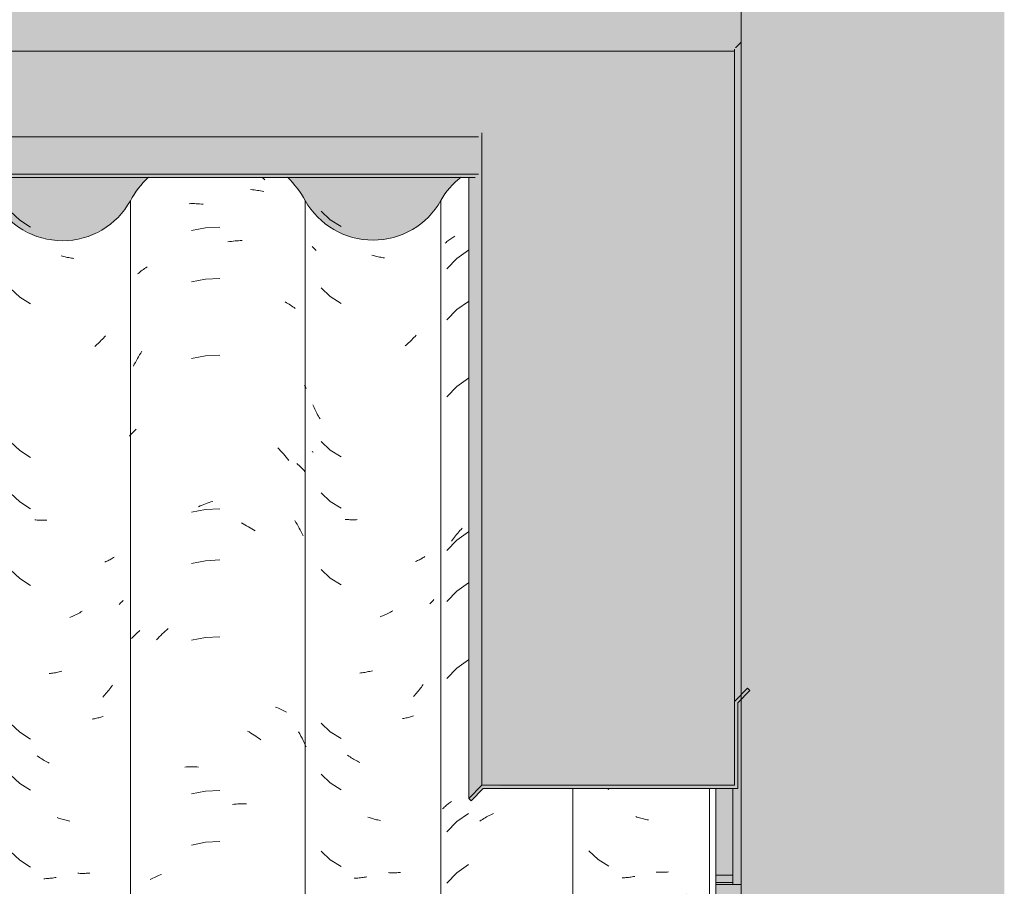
# Model space of a CAD drawing. Header units: metres. Extents: x -27.3 to 21, y -0.3 to 10.3.
# Tile 232 of 237: x 19.467 to 20.047, y 2.907 to 3.417. Entities that reach past the tile are written whole.
import ezdxf

# ---------------------------------------------------------------- set-up
doc = ezdxf.new("R2010")
doc.units = ezdxf.units.M
for name, color, linetype, lineweight in [('A-GLAZ-CWMG', 7, 'Continuous', 5), ('A-ROOF', 7, 'Continuous', 5), ('A-ROOF-OTLN', 7, 'Continuous', 5), ('A-ROOF-PATT', 7, 'Continuous', 5), ('A-WALL', 7, 'Continuous', 5), ('A-WALL-PATT', 7, 'Continuous', 5), ('I-WALL', 7, 'Continuous', 5)]:
    doc.layers.add(name, color=color, linetype=linetype, lineweight=lineweight)

# ---------------------------------------------------------------- blocks, each defined once
blk = doc.blocks.new('FP_293-FACHADA 03')
at = {"layer": 'A-GLAZ-CWMG', "color": 9, "true_color": 0xc0c0c0}
for p, q in [((25.02133, 2.96469), (25.02212, 2.9642)), ((25.03864, 2.948), (25.03788, 2.94826)), ((25.03939, 2.94775), (25.03864, 2.948)), ((25.04014, 2.94751), (25.03939, 2.94775)), ((25.04089, 2.94729), (25.04014, 2.94751)), ((25.04164, 2.94708), (25.04089, 2.94729)), ((25.0424, 2.94689), (25.04164, 2.94708)), ((25.04315, 2.94671), (25.0424, 2.94689)), ((25.0439, 2.94654), (25.04315, 2.94671)), ((25.04465, 2.94639), (25.0439, 2.94654)), ((25.0454, 2.94625), (25.04465, 2.94639)), ((25.01025, 2.928), (25.01577, 2.92295)), ((25.01577, 2.92295), (25.02212, 2.91898)), ((25.03067, 2.91223), (25.02995, 2.9122)), ((25.0314, 2.91226), (25.03067, 2.91223)), ((25.03214, 2.91231), (25.0314, 2.91226)), ((25.03288, 2.91238), (25.03214, 2.91231)), ((25.03361, 2.91246), (25.03288, 2.91238)), ((25.03436, 2.91255), (25.03361, 2.91246)), ((25.0351, 2.91265), (25.03436, 2.91255)), ((25.03585, 2.91277), (25.0351, 2.91265)), ((25.03659, 2.9129), (25.03585, 2.91277)), ((25.03734, 2.91305), (25.03659, 2.9129)), ((25.05076, 2.91549), (25.05002, 2.91553)), ((25.05148, 2.91546), (25.05076, 2.91549)), ((25.05221, 2.91545), (25.05148, 2.91546)), ((25.05293, 2.91544), (25.05221, 2.91545)), ((25.05365, 2.91545), (25.05293, 2.91544)), ((25.05436, 2.91547), (25.05365, 2.91545)), ((25.05507, 2.91551), (25.05436, 2.91547)), ((25.05577, 2.91556), (25.05507, 2.91551)), ((25.05647, 2.91562), (25.05577, 2.91556)), ((25.05716, 2.91569), (25.05647, 2.91562)), ((25.01871, 2.9001), (25.01808, 2.90072)), ((25.06644, 2.90048), (25.06585, 2.89981)), ((25.06702, 2.90117), (25.06644, 2.90048)), ((25.0676, 2.90186), (25.06702, 2.90117)), ((25.06817, 2.90256), (25.0676, 2.90186)), ((25.01935, 2.89949), (25.01871, 2.9001)), ((25.01999, 2.89889), (25.01935, 2.89949)), ((25.02064, 2.89831), (25.01999, 2.89889)), ((25.0213, 2.89773), (25.02064, 2.89831)), ((25.02197, 2.89717), (25.0213, 2.89773)), ((25.02264, 2.89662), (25.02197, 2.89717)), ((25.02332, 2.89608), (25.02264, 2.89662)), ((25.024, 2.89555), (25.02332, 2.89608)), ((25.02469, 2.89504), (25.024, 2.89555)), ((25.06276, 2.89661), (25.06212, 2.89601)), ((25.06339, 2.89723), (25.06276, 2.89661)), ((25.06402, 2.89786), (25.06339, 2.89723)), ((25.06463, 2.8985), (25.06402, 2.89786)), ((25.06524, 2.89915), (25.06463, 2.8985)), ((25.06585, 2.89981), (25.06524, 2.89915))]:
    blk.add_line(p, q, dxfattribs=at)
blk = doc.blocks.new('FP_294-FACHADA 03')
at = {"layer": 'A-GLAZ-CWMG', "color": 9, "true_color": 0xc0c0c0}
for p, q in [((24.92948, 3.28883), (24.93008, 3.28922)), ((24.93008, 3.28922), (24.93068, 3.28959)), ((24.93068, 3.28959), (24.9313, 3.28995)), ((24.92566, 3.28584), (24.92617, 3.2863)), ((24.92617, 3.2863), (24.92669, 3.28675)), ((24.92669, 3.28675), (24.92723, 3.28718)), ((24.92723, 3.28718), (24.92777, 3.28761)), ((24.92777, 3.28761), (24.92833, 3.28803)), ((24.92833, 3.28803), (24.9289, 3.28844)), ((24.9289, 3.28844), (24.92948, 3.28883)), ((24.93929, 3.28173), (24.9324, 3.27684)), ((24.9324, 3.27684), (24.92656, 3.27076)), ((24.93929, 3.25158), (24.9324, 3.24669)), ((24.9324, 3.24669), (24.92656, 3.24061)), ((24.93929, 3.20637), (24.9324, 3.20148)), ((24.9324, 3.20148), (24.92656, 3.1954)), ((24.93236, 3.11436), (24.933, 3.11512)), ((24.93929, 3.11594), (24.9324, 3.11105)), ((24.933, 3.11512), (24.93366, 3.11587)), ((24.93366, 3.11587), (24.93432, 3.11661)), ((24.93432, 3.11661), (24.935, 3.11733)), ((24.935, 3.11733), (24.93568, 3.11804)), ((24.9324, 3.11105), (24.92656, 3.10497)), ((24.9293, 3.11037), (24.92989, 3.11119)), ((24.92989, 3.11119), (24.93049, 3.112)), ((24.93049, 3.112), (24.9311, 3.1128)), ((24.9311, 3.1128), (24.93172, 3.11358)), ((24.93172, 3.11358), (24.93236, 3.11436)), ((24.9324, 3.08091), (24.92656, 3.07483)), ((24.93929, 3.0858), (24.9324, 3.08091)), ((24.93929, 3.04058), (24.9324, 3.03569)), ((24.9324, 3.03569), (24.92656, 3.02961)), ((24.92413, 2.95275), (24.9246, 2.95324)), ((24.9246, 2.95324), (24.92508, 2.95372)), ((24.92508, 2.95372), (24.92557, 2.95419)), ((24.92557, 2.95419), (24.92608, 2.95464)), ((24.92608, 2.95464), (24.92659, 2.95509)), ((24.92659, 2.95509), (24.92713, 2.95553)), ((24.92713, 2.95553), (24.92767, 2.95596)), ((24.92767, 2.95596), (24.92823, 2.95638)), ((24.92823, 2.95638), (24.92879, 2.95679)), ((24.92879, 2.95679), (24.92937, 2.95719)), ((24.93929, 2.95015), (24.9324, 2.94527)), ((24.94755, 2.94662), (24.94836, 2.9471)), ((24.94836, 2.9471), (24.94917, 2.94756)), ((24.94917, 2.94756), (24.94998, 2.94801)), ((24.94998, 2.94801), (24.95081, 2.94844)), ((24.95081, 2.94844), (24.95163, 2.94886)), ((24.95163, 2.94886), (24.95246, 2.94926)), ((24.95246, 2.94926), (24.95329, 2.94964)), ((24.95329, 2.94964), (24.95412, 2.95001)), ((24.9324, 2.94527), (24.92656, 2.93919)), ((24.94595, 2.94562), (24.94675, 2.94613)), ((24.94675, 2.94613), (24.94755, 2.94662)), ((24.93929, 2.92001), (24.9324, 2.91512)), ((24.9324, 2.91512), (24.92656, 2.90904))]:
    blk.add_line(p, q, dxfattribs=at)
blk = doc.blocks.new('FP_295-FACHADA 03')
at = {"layer": 'A-GLAZ-CWMG', "color": 9, "true_color": 0xc0c0c0}
for p, q in [((24.85249, 3.30469), (24.85796, 3.29961)), ((24.85796, 3.29961), (24.86427, 3.29559)), ((24.84766, 3.2834), (24.84732, 3.2838)), ((24.84802, 3.28301), (24.84766, 3.2834)), ((24.84838, 3.28262), (24.84802, 3.28301)), ((24.84876, 3.28223), (24.84838, 3.28262)), ((24.84914, 3.28185), (24.84876, 3.28223)), ((24.84953, 3.28148), (24.84914, 3.28185)), ((24.88315, 3.27855), (24.88239, 3.27877)), ((24.8839, 3.27834), (24.88315, 3.27855)), ((24.88465, 3.27814), (24.8839, 3.27834)), ((24.8854, 3.27796), (24.88465, 3.27814)), ((24.88615, 3.2778), (24.8854, 3.27796)), ((24.8869, 3.27764), (24.88615, 3.2778)), ((24.88765, 3.2775), (24.8869, 3.27764)), ((24.8884, 3.27738), (24.88765, 3.2775)), ((24.88914, 3.27726), (24.8884, 3.27738)), ((24.88988, 3.27716), (24.88914, 3.27726)), ((24.85249, 3.25948), (24.85796, 3.25439)), ((24.85796, 3.25439), (24.86427, 3.25038)), ((24.90844, 3.23159), (24.90785, 3.23092)), ((24.9028, 3.22597), (24.90214, 3.2254)), ((24.90346, 3.22655), (24.9028, 3.22597)), ((24.90411, 3.22714), (24.90346, 3.22655)), ((24.90475, 3.22774), (24.90411, 3.22714)), ((24.90539, 3.22835), (24.90475, 3.22774)), ((24.90601, 3.22898), (24.90539, 3.22835)), ((24.90663, 3.22962), (24.90601, 3.22898)), ((24.90724, 3.23026), (24.90663, 3.22962)), ((24.90785, 3.23092), (24.90724, 3.23026)), ((24.84799, 3.18985), (24.84761, 3.19071)), ((24.84838, 3.189), (24.84799, 3.18985)), ((24.84878, 3.18815), (24.84838, 3.189)), ((24.84919, 3.18732), (24.84878, 3.18815)), ((24.84962, 3.18649), (24.84919, 3.18732)), ((24.85006, 3.18567), (24.84962, 3.18649)), ((24.8505, 3.18486), (24.85006, 3.18567)), ((24.85096, 3.18405), (24.8505, 3.18486)), ((24.85143, 3.18326), (24.85096, 3.18405)), ((24.85191, 3.18247), (24.85143, 3.18326)), ((24.85249, 3.16905), (24.85796, 3.16396)), ((24.84755, 3.16297), (24.84732, 3.16323)), ((24.84778, 3.1627), (24.84755, 3.16297)), ((24.85796, 3.16396), (24.86427, 3.15995)), ((24.85249, 3.13891), (24.85796, 3.13382)), ((24.85796, 3.13382), (24.86427, 3.12981)), ((24.86744, 3.12316), (24.86674, 3.12324)), ((24.86813, 3.1231), (24.86744, 3.12316)), ((24.86884, 3.12305), (24.86813, 3.1231)), ((24.86954, 3.12301), (24.86884, 3.12305)), ((24.87025, 3.12298), (24.86954, 3.12301)), ((24.87097, 3.12297), (24.87025, 3.12298)), ((24.87169, 3.12297), (24.87097, 3.12297)), ((24.87241, 3.12299), (24.87169, 3.12297)), ((24.87314, 3.12301), (24.87241, 3.12299)), ((24.87387, 3.12305), (24.87314, 3.12301)), ((24.90877, 3.09869), (24.90818, 3.09844)), ((24.90935, 3.09894), (24.90877, 3.09869)), ((24.90992, 3.09921), (24.90935, 3.09894)), ((24.91049, 3.09949), (24.90992, 3.09921)), ((24.91104, 3.09977), (24.91049, 3.09949)), ((24.91159, 3.10007), (24.91104, 3.09977)), ((24.91212, 3.10038), (24.91159, 3.10007)), ((24.91265, 3.10069), (24.91212, 3.10038)), ((24.91316, 3.10102), (24.91265, 3.10069)), ((24.91367, 3.10135), (24.91316, 3.10102)), ((24.85249, 3.09369), (24.85796, 3.08861)), ((24.85796, 3.08861), (24.86427, 3.08459)), ((24.91782, 3.0747), (24.91742, 3.07429)), ((24.91821, 3.07511), (24.91782, 3.0747)), ((24.91858, 3.07553), (24.91821, 3.07511)), ((24.91895, 3.07596), (24.91858, 3.07553)), ((24.89405, 3.06903), (24.89333, 3.06862)), ((24.89478, 3.06945), (24.89405, 3.06903)), ((24.91701, 3.07389), (24.91658, 3.0735)), ((24.91742, 3.07429), (24.91701, 3.07389)), ((24.88816, 3.06614), (24.88741, 3.06584)), ((24.8889, 3.06646), (24.88816, 3.06614)), ((24.88965, 3.06678), (24.8889, 3.06646)), ((24.89039, 3.06712), (24.88965, 3.06678)), ((24.89113, 3.06748), (24.89039, 3.06712)), ((24.89186, 3.06784), (24.89113, 3.06748)), ((24.8926, 3.06823), (24.89186, 3.06784)), ((24.89333, 3.06862), (24.8926, 3.06823)), ((24.88198, 3.03393), (24.88123, 3.03375)), ((24.88273, 3.03414), (24.88198, 3.03393)), ((24.876, 3.03282), (24.87526, 3.03274)), ((24.87674, 3.03291), (24.876, 3.03282)), ((24.87748, 3.03301), (24.87674, 3.03291)), ((24.87823, 3.03313), (24.87748, 3.03301)), ((24.87898, 3.03327), (24.87823, 3.03313)), ((24.87972, 3.03341), (24.87898, 3.03327)), ((24.88047, 3.03357), (24.87972, 3.03341)), ((24.88123, 3.03375), (24.88047, 3.03357)), ((24.90991, 3.02234), (24.90934, 3.02164)), ((24.91048, 3.02305), (24.90991, 3.02234)), ((24.91103, 3.02377), (24.91048, 3.02305)), ((24.91158, 3.02449), (24.91103, 3.02377)), ((24.91211, 3.02523), (24.91158, 3.02449)), ((24.91264, 3.02598), (24.91211, 3.02523)), ((24.90757, 3.01962), (24.90696, 3.01896)), ((24.90817, 3.02028), (24.90757, 3.01962)), ((24.90876, 3.02096), (24.90817, 3.02028)), ((24.90934, 3.02164), (24.90876, 3.02096)), ((24.90125, 3.00607), (24.90057, 3.00597)), ((24.90192, 3.00619), (24.90125, 3.00607)), ((24.90259, 3.00633), (24.90192, 3.00619)), ((24.90324, 3.00647), (24.90259, 3.00633)), ((24.90389, 3.00663), (24.90324, 3.00647)), ((24.90454, 3.00679), (24.90389, 3.00663)), ((24.90518, 3.00697), (24.90454, 3.00679)), ((24.90581, 3.00716), (24.90518, 3.00697)), ((24.90643, 3.00737), (24.90581, 3.00716)), ((24.90704, 3.00758), (24.90643, 3.00737)), ((24.85249, 3.00327), (24.85796, 2.99818)), ((24.85796, 2.99818), (24.86427, 2.99416)), ((24.86885, 2.98385), (24.86815, 2.98433)), ((24.86956, 2.98338), (24.86885, 2.98385)), ((24.87027, 2.98293), (24.86956, 2.98338)), ((24.87098, 2.98248), (24.87027, 2.98293)), ((24.8717, 2.98205), (24.87098, 2.98248)), ((24.87243, 2.98164), (24.8717, 2.98205)), ((24.87315, 2.98123), (24.87243, 2.98164)), ((24.87389, 2.98084), (24.87315, 2.98123)), ((24.87462, 2.98047), (24.87389, 2.98084)), ((24.87536, 2.9801), (24.87462, 2.98047)), ((24.85249, 2.97312), (24.85796, 2.96803)), ((24.85796, 2.96803), (24.86427, 2.96402)), ((24.88075, 2.94773), (24.88, 2.948)), ((24.8815, 2.94748), (24.88075, 2.94773)), ((24.88226, 2.94724), (24.8815, 2.94748)), ((24.88301, 2.94702), (24.88226, 2.94724)), ((24.88376, 2.94681), (24.88301, 2.94702)), ((24.88451, 2.94661), (24.88376, 2.94681)), ((24.88526, 2.94643), (24.88451, 2.94661)), ((24.88601, 2.94626), (24.88526, 2.94643)), ((24.88676, 2.9461), (24.88601, 2.94626)), ((24.88751, 2.94596), (24.88676, 2.9461)), ((24.85249, 2.92791), (24.85796, 2.92282)), ((24.85796, 2.92282), (24.86427, 2.91881)), ((24.87426, 2.91208), (24.87353, 2.91203)), ((24.875, 2.91214), (24.87426, 2.91208)), ((24.87574, 2.91222), (24.875, 2.91214)), ((24.87648, 2.9123), (24.87574, 2.91222)), ((24.87722, 2.9124), (24.87648, 2.9123)), ((24.87797, 2.91252), (24.87722, 2.9124)), ((24.87871, 2.91265), (24.87797, 2.91252)), ((24.87946, 2.91279), (24.87871, 2.91265)), ((24.89287, 2.91518), (24.89214, 2.91523)), ((24.8936, 2.91515), (24.89287, 2.91518)), ((24.89432, 2.91513), (24.8936, 2.91515)), ((24.89504, 2.91513), (24.89432, 2.91513)), ((24.89576, 2.91514), (24.89504, 2.91513)), ((24.89647, 2.91516), (24.89576, 2.91514)), ((24.89718, 2.91519), (24.89647, 2.91516)), ((24.89789, 2.91524), (24.89718, 2.91519)), ((24.89858, 2.9153), (24.89789, 2.91524)), ((24.89928, 2.91537), (24.89858, 2.9153)), ((24.8728, 2.912), (24.87208, 2.91198)), ((24.87353, 2.91203), (24.8728, 2.912)), ((24.86088, 2.89995), (24.86025, 2.90057)), ((24.90914, 2.90083), (24.90855, 2.90015)), ((24.90971, 2.90152), (24.90914, 2.90083)), ((24.91028, 2.90223), (24.90971, 2.90152)), ((24.86151, 2.89933), (24.86088, 2.89995)), ((24.86216, 2.89873), (24.86151, 2.89933)), ((24.86281, 2.89814), (24.86216, 2.89873)), ((24.86346, 2.89756), (24.86281, 2.89814)), ((24.86412, 2.89699), (24.86346, 2.89756)), ((24.86479, 2.89644), (24.86412, 2.89699)), ((24.86547, 2.8959), (24.86479, 2.89644)), ((24.86615, 2.89537), (24.86547, 2.8959)), ((24.86684, 2.89485), (24.86615, 2.89537)), ((24.90487, 2.89628), (24.90423, 2.89568)), ((24.9055, 2.8969), (24.90487, 2.89628)), ((24.90613, 2.89753), (24.9055, 2.8969)), ((24.90675, 2.89816), (24.90613, 2.89753)), ((24.90736, 2.89882), (24.90675, 2.89816)), ((24.90796, 2.89948), (24.90736, 2.89882)), ((24.90855, 2.90015), (24.90796, 2.89948))]:
    blk.add_line(p, q, dxfattribs=at)
blk = doc.blocks.new('FP_296-FACHADA 03')
at = {"layer": 'A-GLAZ-CWMG', "color": 9, "true_color": 0xc0c0c0}
for p, q in [((24.81783, 3.32442), (24.8185, 3.3239)), ((24.8185, 3.3239), (24.81944, 3.32315)), ((24.81102, 3.31734), (24.81202, 3.31726)), ((24.81202, 3.31726), (24.81301, 3.31716)), ((24.81301, 3.31716), (24.81399, 3.31704)), ((24.81399, 3.31704), (24.81497, 3.31691)), ((24.81497, 3.31691), (24.81594, 3.31676)), ((24.81594, 3.31676), (24.8169, 3.31659)), ((24.8169, 3.31659), (24.81785, 3.31641)), ((24.81785, 3.31641), (24.8188, 3.31621)), ((24.77478, 3.30908), (24.7758, 3.3091)), ((24.7758, 3.3091), (24.77682, 3.3091)), ((24.77682, 3.3091), (24.77785, 3.30909)), ((24.77785, 3.30909), (24.77888, 3.30905)), ((24.77888, 3.30905), (24.77991, 3.309)), ((24.77991, 3.309), (24.78095, 3.30893)), ((24.78095, 3.30893), (24.782, 3.30884)), ((24.782, 3.30884), (24.78304, 3.30874)), ((24.79296, 3.29525), (24.78451, 3.29483)), ((24.78451, 3.29483), (24.77621, 3.29322)), ((24.79762, 3.2866), (24.79867, 3.28676)), ((24.79867, 3.28676), (24.79972, 3.2869)), ((24.79972, 3.2869), (24.80077, 3.28701)), ((24.80077, 3.28701), (24.80182, 3.28711)), ((24.80182, 3.28711), (24.80286, 3.2872)), ((24.80286, 3.2872), (24.80389, 3.28726)), ((24.80389, 3.28726), (24.80493, 3.2873)), ((24.80493, 3.2873), (24.80596, 3.28733)), ((24.74926, 3.27134), (24.75001, 3.27182)), ((24.74444, 3.26768), (24.74508, 3.26824)), ((24.74508, 3.26824), (24.74574, 3.26879)), ((24.74574, 3.26879), (24.74642, 3.26932)), ((24.74642, 3.26932), (24.74711, 3.26985)), ((24.74711, 3.26985), (24.74781, 3.27036)), ((24.74781, 3.27036), (24.74853, 3.27086)), ((24.74853, 3.27086), (24.74926, 3.27134)), ((24.78451, 3.26469), (24.77621, 3.26308)), ((24.79296, 3.26511), (24.78451, 3.26469)), ((24.83139, 3.25123), (24.83217, 3.25079)), ((24.83217, 3.25079), (24.83294, 3.25034)), ((24.83294, 3.25034), (24.83369, 3.24988)), ((24.83369, 3.24988), (24.83443, 3.2494)), ((24.83443, 3.2494), (24.83516, 3.24891)), ((24.83516, 3.24891), (24.83587, 3.2484)), ((24.83587, 3.2484), (24.83657, 3.24788)), ((24.83657, 3.24788), (24.83726, 3.24736)), ((24.74498, 3.21899), (24.74563, 3.22008)), ((24.74563, 3.22008), (24.74631, 3.22115)), ((24.74631, 3.22115), (24.74699, 3.22222)), ((24.79296, 3.21989), (24.78451, 3.21947)), ((24.74191, 3.21338), (24.74249, 3.21452)), ((24.74249, 3.21452), (24.74309, 3.21565)), ((24.74309, 3.21565), (24.7437, 3.21678)), ((24.7437, 3.21678), (24.74433, 3.21789)), ((24.74433, 3.21789), (24.74498, 3.21899)), ((24.78451, 3.21947), (24.77621, 3.21787)), ((24.84282, 3.20226), (24.84328, 3.20124)), ((24.84328, 3.20124), (24.84372, 3.20022)), ((24.74013, 3.17277), (24.74065, 3.17339)), ((24.74065, 3.17339), (24.74119, 3.17401)), ((24.74119, 3.17401), (24.74174, 3.17462)), ((24.74174, 3.17462), (24.74231, 3.17522)), ((24.74231, 3.17522), (24.74289, 3.17581)), ((24.74289, 3.17581), (24.74349, 3.17638)), ((24.73962, 3.17213), (24.74013, 3.17277)), ((24.82702, 3.16543), (24.82786, 3.16453)), ((24.82786, 3.16453), (24.82869, 3.16361)), ((24.82869, 3.16361), (24.82952, 3.16268)), ((24.82952, 3.16268), (24.83032, 3.16174)), ((24.83032, 3.16174), (24.83112, 3.16078)), ((24.83112, 3.16078), (24.8319, 3.15981)), ((24.8319, 3.15981), (24.83268, 3.15882)), ((24.83268, 3.15882), (24.83343, 3.15782)), ((24.83826, 3.15611), (24.83891, 3.15555)), ((24.83891, 3.15555), (24.83954, 3.15498)), ((24.83954, 3.15498), (24.84016, 3.1544)), ((24.84016, 3.1544), (24.84076, 3.15381)), ((24.84076, 3.15381), (24.84135, 3.1532)), ((24.84135, 3.1532), (24.84192, 3.15259)), ((24.84192, 3.15259), (24.84247, 3.15197)), ((24.84247, 3.15197), (24.84301, 3.15134)), ((24.78445, 3.13238), (24.7855, 3.13277)), ((24.7855, 3.13277), (24.78656, 3.13314)), ((24.78656, 3.13314), (24.78761, 3.13349)), ((24.78761, 3.13349), (24.78867, 3.13382)), ((24.78451, 3.12904), (24.77621, 3.12744)), ((24.78027, 3.13065), (24.78131, 3.13111)), ((24.78131, 3.13111), (24.78236, 3.13155)), ((24.78236, 3.13155), (24.7834, 3.13198)), ((24.7834, 3.13198), (24.78445, 3.13238)), ((24.79296, 3.12946), (24.78451, 3.12904)), ((24.80559, 3.1211), (24.80662, 3.12058)), ((24.83702, 3.1225), (24.83769, 3.12143)), ((24.83769, 3.12143), (24.83835, 3.12034)), ((24.80662, 3.12058), (24.80764, 3.12004)), ((24.80764, 3.12004), (24.80866, 3.11948)), ((24.80866, 3.11948), (24.80967, 3.1189)), ((24.80967, 3.1189), (24.81067, 3.11831)), ((24.81067, 3.11831), (24.81167, 3.11769)), ((24.81167, 3.11769), (24.81267, 3.11706)), ((24.81267, 3.11706), (24.81365, 3.11642)), ((24.83835, 3.12034), (24.839, 3.11924)), ((24.839, 3.11924), (24.83963, 3.11813)), ((24.83963, 3.11813), (24.84024, 3.11701)), ((24.84024, 3.11701), (24.84084, 3.11588)), ((24.84084, 3.11588), (24.84143, 3.11474)), ((24.84143, 3.11474), (24.84199, 3.11359)), ((24.78451, 3.0989), (24.77621, 3.0973)), ((24.79296, 3.09932), (24.78451, 3.0989)), ((24.74442, 3.05666), (24.74506, 3.05722)), ((24.74506, 3.05722), (24.74572, 3.05777)), ((24.75979, 3.05659), (24.76068, 3.05741)), ((24.76068, 3.05741), (24.76159, 3.05822)), ((24.76159, 3.05822), (24.76251, 3.05901)), ((24.74087, 3.05308), (24.74142, 3.0537)), ((24.74142, 3.0537), (24.74199, 3.05431)), ((24.74199, 3.05431), (24.74257, 3.05492)), ((24.74257, 3.05492), (24.74317, 3.05551)), ((24.74317, 3.05551), (24.74379, 3.05609)), ((24.74379, 3.05609), (24.74442, 3.05666)), ((24.75546, 3.05223), (24.75631, 3.05313)), ((24.75631, 3.05313), (24.75716, 3.05402)), ((24.75716, 3.05402), (24.75803, 3.05489)), ((24.75803, 3.05489), (24.7589, 3.05575)), ((24.7589, 3.05575), (24.75979, 3.05659)), ((24.78451, 3.05369), (24.77621, 3.05208)), ((24.79296, 3.05411), (24.78451, 3.05369)), ((24.82563, 3.01274), (24.82649, 3.01241)), ((24.82649, 3.01241), (24.82734, 3.01205)), ((24.82734, 3.01205), (24.82818, 3.01169)), ((24.82818, 3.01169), (24.82901, 3.01131)), ((24.82901, 3.01131), (24.82983, 3.01091)), ((24.82983, 3.01091), (24.83063, 3.0105)), ((24.83063, 3.0105), (24.83142, 3.01007)), ((24.83142, 3.01007), (24.8322, 3.00963)), ((24.80914, 2.99863), (24.81015, 2.99805)), ((24.81015, 2.99805), (24.81115, 2.99744)), ((24.81115, 2.99744), (24.81215, 2.99682)), ((24.81215, 2.99682), (24.81314, 2.99618)), ((24.81314, 2.99618), (24.81412, 2.99553)), ((24.81412, 2.99553), (24.8151, 2.99485)), ((24.8151, 2.99485), (24.81607, 2.99416)), ((24.81607, 2.99416), (24.81703, 2.99345)), ((24.8393, 2.99814), (24.83999, 2.9969)), ((24.83999, 2.9969), (24.84066, 2.99565)), ((24.84066, 2.99565), (24.84131, 2.99439)), ((24.84131, 2.99439), (24.84194, 2.99312)), ((24.84194, 2.99312), (24.84256, 2.99183)), ((24.84256, 2.99183), (24.84315, 2.99053)), ((24.84315, 2.99053), (24.84372, 2.98922)), ((24.77222, 2.97738), (24.77322, 2.97744)), ((24.77322, 2.97744), (24.77423, 2.97749)), ((24.77423, 2.97749), (24.77524, 2.97752)), ((24.77524, 2.97752), (24.77626, 2.97753)), ((24.77626, 2.97753), (24.77729, 2.97753)), ((24.77729, 2.97753), (24.77831, 2.97751)), ((24.77831, 2.97751), (24.77935, 2.97746)), ((24.77935, 2.97746), (24.78038, 2.9774)), ((24.78451, 2.96326), (24.77621, 2.96165)), ((24.79296, 2.96368), (24.78451, 2.96326)), ((24.8003, 2.95539), (24.80134, 2.9555)), ((24.80134, 2.9555), (24.80239, 2.95559)), ((24.80239, 2.95559), (24.80343, 2.95566)), ((24.80343, 2.95566), (24.80446, 2.95571)), ((24.80446, 2.95571), (24.80549, 2.95575)), ((24.80549, 2.95575), (24.80652, 2.95577)), ((24.80652, 2.95577), (24.80754, 2.95577)), ((24.80754, 2.95577), (24.80856, 2.95575)), ((24.78451, 2.93312), (24.77621, 2.93151)), ((24.79296, 2.93354), (24.78451, 2.93312)), ((24.75348, 2.91205), (24.75429, 2.91244)), ((24.75429, 2.91244), (24.75512, 2.91283)), ((24.75512, 2.91283), (24.75596, 2.9132)), ((24.75596, 2.9132), (24.7568, 2.91355)), ((24.7568, 2.91355), (24.75767, 2.91389)), ((24.75767, 2.91389), (24.75854, 2.91422)), ((24.75188, 2.91121), (24.75267, 2.91163)), ((24.75267, 2.91163), (24.75348, 2.91205))]:
    blk.add_line(p, q, dxfattribs=at)
blk = doc.blocks.new('FP_297-FACHADA 03')
at = {"layer": 'A-GLAZ-CWMG', "color": 9, "true_color": 0xc0c0c0}
for p, q in [((24.66957, 3.30445), (24.67502, 3.29934)), ((24.67502, 3.29934), (24.68132, 3.2953)), ((24.6647, 3.28327), (24.66435, 3.2837)), ((24.66507, 3.28286), (24.6647, 3.28327)), ((24.66544, 3.28244), (24.66507, 3.28286)), ((24.66583, 3.28204), (24.66544, 3.28244)), ((24.66623, 3.28164), (24.66583, 3.28204)), ((24.66664, 3.28125), (24.66623, 3.28164)), ((24.70017, 3.27822), (24.69942, 3.27844)), ((24.70092, 3.27801), (24.70017, 3.27822)), ((24.70167, 3.27781), (24.70092, 3.27801)), ((24.70242, 3.27763), (24.70167, 3.27781)), ((24.70317, 3.27746), (24.70242, 3.27763)), ((24.70392, 3.27731), (24.70317, 3.27746)), ((24.70467, 3.27717), (24.70392, 3.27731)), ((24.70542, 3.27704), (24.70467, 3.27717)), ((24.70616, 3.27693), (24.70542, 3.27704)), ((24.7069, 3.27683), (24.70616, 3.27693)), ((24.66957, 3.25923), (24.67502, 3.25412)), ((24.67502, 3.25412), (24.68132, 3.25009)), ((24.72545, 3.23126), (24.72485, 3.23059)), ((24.71982, 3.22563), (24.71916, 3.22506)), ((24.72047, 3.22621), (24.71982, 3.22563)), ((24.72112, 3.2268), (24.72047, 3.22621)), ((24.72176, 3.2274), (24.72112, 3.2268)), ((24.7224, 3.22802), (24.72176, 3.2274)), ((24.72302, 3.22864), (24.7224, 3.22802)), ((24.72364, 3.22928), (24.72302, 3.22864)), ((24.72425, 3.22993), (24.72364, 3.22928)), ((24.72485, 3.23059), (24.72425, 3.22993)), ((24.66511, 3.18962), (24.66473, 3.19048)), ((24.6655, 3.18877), (24.66511, 3.18962)), ((24.66589, 3.18792), (24.6655, 3.18877)), ((24.66631, 3.18709), (24.66589, 3.18792)), ((24.66673, 3.18626), (24.66631, 3.18709)), ((24.66716, 3.18543), (24.66673, 3.18626)), ((24.66761, 3.18462), (24.66716, 3.18543)), ((24.66806, 3.18381), (24.66761, 3.18462)), ((24.66853, 3.18301), (24.66806, 3.18381)), ((24.669, 3.18222), (24.66853, 3.18301)), ((24.66957, 3.1688), (24.67502, 3.16369)), ((24.66462, 3.1628), (24.66435, 3.16313)), ((24.6649, 3.16248), (24.66462, 3.1628)), ((24.67502, 3.16369), (24.68132, 3.15966)), ((24.66957, 3.13866), (24.67502, 3.13355)), ((24.67502, 3.13355), (24.68132, 3.12952)), ((24.68447, 3.12286), (24.68378, 3.12294)), ((24.68517, 3.1228), (24.68447, 3.12286)), ((24.68587, 3.12275), (24.68517, 3.1228)), ((24.68658, 3.12271), (24.68587, 3.12275)), ((24.68729, 3.12268), (24.68658, 3.12271)), ((24.688, 3.12266), (24.68729, 3.12268)), ((24.68872, 3.12266), (24.688, 3.12266)), ((24.68944, 3.12268), (24.68872, 3.12266)), ((24.69017, 3.1227), (24.68944, 3.12268)), ((24.6909, 3.12274), (24.69017, 3.1227)), ((24.72578, 3.09835), (24.72519, 3.09811)), ((24.72636, 3.09861), (24.72578, 3.09835)), ((24.72693, 3.09888), (24.72636, 3.09861)), ((24.72749, 3.09915), (24.72693, 3.09888)), ((24.72804, 3.09944), (24.72749, 3.09915)), ((24.72859, 3.09974), (24.72804, 3.09944)), ((24.72912, 3.10005), (24.72859, 3.09974)), ((24.72965, 3.10036), (24.72912, 3.10005)), ((24.73016, 3.10069), (24.72965, 3.10036)), ((24.73066, 3.10103), (24.73016, 3.10069)), ((24.66957, 3.09345), (24.67502, 3.08834)), ((24.67502, 3.08834), (24.68132, 3.0843)), ((24.73525, 3.07486), (24.73485, 3.07443)), ((24.73563, 3.0753), (24.73525, 3.07486)), ((24.73601, 3.07575), (24.73563, 3.0753)), ((24.71107, 3.06869), (24.71035, 3.06828)), ((24.71179, 3.06911), (24.71107, 3.06869)), ((24.73401, 3.07359), (24.73357, 3.07318)), ((24.73443, 3.074), (24.73401, 3.07359)), ((24.73485, 3.07443), (24.73443, 3.074)), ((24.70518, 3.06581), (24.70443, 3.06551)), ((24.70592, 3.06612), (24.70518, 3.06581)), ((24.70667, 3.06645), (24.70592, 3.06612)), ((24.70741, 3.06679), (24.70667, 3.06645)), ((24.70815, 3.06714), (24.70741, 3.06679)), ((24.70888, 3.06751), (24.70815, 3.06714)), ((24.70962, 3.06789), (24.70888, 3.06751)), ((24.71035, 3.06828), (24.70962, 3.06789)), ((24.69303, 3.0325), (24.69229, 3.03242)), ((24.69377, 3.03259), (24.69303, 3.0325)), ((24.69451, 3.03269), (24.69377, 3.03259)), ((24.69525, 3.03281), (24.69451, 3.03269)), ((24.696, 3.03294), (24.69525, 3.03281)), ((24.69675, 3.03309), (24.696, 3.03294)), ((24.6975, 3.03325), (24.69675, 3.03309)), ((24.69825, 3.03342), (24.6975, 3.03325)), ((24.699, 3.03361), (24.69825, 3.03342)), ((24.69975, 3.03381), (24.699, 3.03361)), ((24.72748, 3.02272), (24.72692, 3.02201)), ((24.72803, 3.02343), (24.72748, 3.02272)), ((24.72858, 3.02416), (24.72803, 3.02343)), ((24.72911, 3.0249), (24.72858, 3.02416)), ((24.72964, 3.02565), (24.72911, 3.0249)), ((24.72458, 3.01928), (24.72397, 3.01863)), ((24.72517, 3.01995), (24.72458, 3.01928)), ((24.72576, 3.02062), (24.72517, 3.01995)), ((24.72635, 3.02131), (24.72576, 3.02062)), ((24.72692, 3.02201), (24.72635, 3.02131)), ((24.71826, 3.00573), (24.71759, 3.00563)), ((24.71893, 3.00585), (24.71826, 3.00573)), ((24.7196, 3.00599), (24.71893, 3.00585)), ((24.72026, 3.00613), (24.7196, 3.00599)), ((24.72091, 3.00629), (24.72026, 3.00613)), ((24.72155, 3.00646), (24.72091, 3.00629)), ((24.72219, 3.00664), (24.72155, 3.00646)), ((24.72282, 3.00683), (24.72219, 3.00664)), ((24.72344, 3.00703), (24.72282, 3.00683)), ((24.72405, 3.00724), (24.72344, 3.00703)), ((24.66957, 3.00302), (24.67502, 2.99791)), ((24.67502, 2.99791), (24.68132, 2.99387)), ((24.68588, 2.98355), (24.68518, 2.98403)), ((24.68659, 2.98308), (24.68588, 2.98355)), ((24.6873, 2.98262), (24.68659, 2.98308)), ((24.68802, 2.98218), (24.6873, 2.98262)), ((24.68873, 2.98174), (24.68802, 2.98218)), ((24.68946, 2.98133), (24.68873, 2.98174)), ((24.69018, 2.98092), (24.68946, 2.98133)), ((24.69091, 2.98053), (24.69018, 2.98092)), ((24.69165, 2.98015), (24.69091, 2.98053)), ((24.69238, 2.97979), (24.69165, 2.98015)), ((24.66957, 2.97288), (24.67502, 2.96777)), ((24.67502, 2.96777), (24.68132, 2.96373)), ((24.69778, 2.94741), (24.69703, 2.94767)), ((24.69853, 2.94715), (24.69778, 2.94741)), ((24.69928, 2.94691), (24.69853, 2.94715)), ((24.70003, 2.94669), (24.69928, 2.94691)), ((24.70078, 2.94648), (24.70003, 2.94669)), ((24.70153, 2.94628), (24.70078, 2.94648)), ((24.70228, 2.94609), (24.70153, 2.94628)), ((24.70303, 2.94592), (24.70228, 2.94609)), ((24.70378, 2.94577), (24.70303, 2.94592)), ((24.70453, 2.94562), (24.70378, 2.94577)), ((24.66957, 2.92766), (24.67502, 2.92255)), ((24.67502, 2.92255), (24.68132, 2.91852)), ((24.69425, 2.91208), (24.69351, 2.91198)), ((24.69499, 2.9122), (24.69425, 2.91208)), ((24.69574, 2.91232), (24.69499, 2.9122)), ((24.69649, 2.91246), (24.69574, 2.91232)), ((24.70989, 2.91485), (24.70916, 2.91489)), ((24.71062, 2.91481), (24.70989, 2.91485)), ((24.71134, 2.9148), (24.71062, 2.91481)), ((24.71206, 2.91479), (24.71134, 2.9148)), ((24.71278, 2.9148), (24.71206, 2.91479)), ((24.71349, 2.91482), (24.71278, 2.9148)), ((24.7142, 2.91485), (24.71349, 2.91482)), ((24.7149, 2.9149), (24.7142, 2.91485)), ((24.7156, 2.91496), (24.7149, 2.9149)), ((24.71629, 2.91503), (24.7156, 2.91496)), ((24.68983, 2.91169), (24.68911, 2.91167)), ((24.69056, 2.91172), (24.68983, 2.91169)), ((24.69129, 2.91177), (24.69056, 2.91172)), ((24.69203, 2.91183), (24.69129, 2.91177)), ((24.69277, 2.9119), (24.69203, 2.91183)), ((24.69351, 2.91198), (24.69277, 2.9119)), ((24.72614, 2.9005), (24.72556, 2.89981)), ((24.72672, 2.90119), (24.72614, 2.9005)), ((24.72728, 2.9019), (24.72672, 2.90119)), ((24.67793, 2.89967), (24.67731, 2.9003)), ((24.67856, 2.89905), (24.67793, 2.89967)), ((24.6792, 2.89845), (24.67856, 2.89905)), ((24.67985, 2.89785), (24.6792, 2.89845)), ((24.68051, 2.89727), (24.67985, 2.89785)), ((24.68117, 2.8967), (24.68051, 2.89727)), ((24.68184, 2.89615), (24.68117, 2.8967)), ((24.68251, 2.8956), (24.68184, 2.89615)), ((24.68319, 2.89507), (24.68251, 2.8956)), ((24.68387, 2.89455), (24.68319, 2.89507)), ((24.72188, 2.89594), (24.72124, 2.89534)), ((24.72251, 2.89656), (24.72188, 2.89594)), ((24.72314, 2.89719), (24.72251, 2.89656)), ((24.72376, 2.89783), (24.72314, 2.89719)), ((24.72436, 2.89848), (24.72376, 2.89783)), ((24.72497, 2.89914), (24.72436, 2.89848)), ((24.72556, 2.89981), (24.72497, 2.89914))]:
    blk.add_line(p, q, dxfattribs=at)
blk = doc.blocks.new('Rectangular Mullion - Telha Fibrocimento - Ondulada-2565198-FACHADA 03')
at = {"layer": 'A-GLAZ-CWMG', "true_color": 0xc0c0c0}
h = blk.add_hatch(dxfattribs=at)
h.set_pattern_fill('FP_30', color=9, style=0, pattern_type=2)
h.set_pattern_definition([(315.081, (29.597, -1.84), (0.286173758, -0.27029739), [0.01667, -0.28643, 0.01667, -1.903]), (315.081, (29.597, -1.84), (0.286173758, -0.27029739), [-0.31978, -0.28643, 0.01667, -0.58954, -1.01]), (315.081, (29.597, -1.84), (0.286173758, -0.27029739), [-1.212, 0.01667, -0.28643, 0.01667, -0.69057]), (315.081, (29.597, -1.84), (0.286173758, -0.27029739), [-1.532, -0.1854, 0.01667, -0.4885]), (126.286, (29.705, -1.94), (-0.205045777, 0.24913451), [0.00997, -0.17136, 0.00997, -1.138]), (126.286, (29.705, -1.94), (-0.205045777, 0.24913451), [-0.19131, -0.17136, 0.00997, -0.35269, -0.60444]), (126.286, (29.705, -1.94), (-0.205045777, 0.24913451), [-0.72533, 0.00997, -0.17136, 0.00997, -0.41314]), (126.286, (29.705, -1.94), (-0.205045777, 0.24913451), [-0.91664, -0.11092, 0.00997, -0.29225]), (147.695, (29.74, -1.945), (-0.08113297, 0.02115387), [0.00698, -0.11998, 0.00698, -0.79715]), (147.695, (29.74, -1.945), (-0.08113297, 0.02115387), [-0.13395, -0.11998, 0.00698, -0.24695, -0.42323]), (147.695, (29.74, -1.945), (-0.08113297, 0.02115387), [-0.50787, 0.00698, -0.11998, 0.00698, -0.28928]), (147.695, (29.74, -1.945), (-0.08113297, 0.02115387), [-0.64182, -0.07766, 0.00698, -0.20463])])
h.paths.add_polyline_path([(25.0851, 2.87193), (25.0851, 2.96469), (25.08143, 2.96469), (25.08143, 2.87559), (25.08433, 2.8727)])
at = {"layer": 'A-GLAZ-CWMG'}
for p, q in [((24.74014, 3.31078), (24.74014, 2.87428)), ((24.84321, 3.31091), (24.84321, 2.87441)), ((24.92306, 3.31091), (24.92306, 2.87441)), ((25.00093, 2.96469), (25.00093, 2.87441)), ((25.08143, 2.96469), (25.08143, 2.87559)), ((25.0851, 2.96469), (25.0851, 2.87193))]:
    blk.add_line(p, q, dxfattribs=at)
for centre, major_axis, start_param, end_param in [((24.79171, 3.28307), (0.05869, 0), 2.342959, 2.643944), ((24.79171, 3.28307), (0.05869, 0), 0.500225, 0.798474), ((24.96199, 3.28968), (0.04446, 0), 2.223993, 2.637678), ((24.70021, 3.33219), (0.04542, 0), 3.635147, 5.786308), ((24.88314, 3.3327), (0.0456, 0), 3.645908, 5.77887)]:
    blk.add_ellipse(centre, major_axis=major_axis, ratio=0.988936, start_param=start_param, end_param=end_param, dxfattribs=at)
for name in ['FP_296-FACHADA 03', 'FP_297-FACHADA 03', 'FP_295-FACHADA 03', 'FP_294-FACHADA 03', 'FP_293-FACHADA 03']:
    blk.add_blockref(name, (0, 0), dxfattribs=at)
blk = doc.blocks.new('LONGARINA_STEEL_FRAME1 - LONGARINA_STEEL_FRAME-2562852-FACHADA 03')
at = {"layer": 'A-ROOF', "true_color": 0x9fa09c}
blk.add_hatch(color=253, dxfattribs=at).paths.add_polyline_path([(25.08549, 2.91383), (25.09504, 2.91383), (25.09504, 2.96469), (25.0851, 2.96469), (25.0851, 2.91383)])
h = blk.add_hatch(color=253, dxfattribs=at)
h.paths.add_polyline_path([(21.16782, 2.90938), (21.17528, 2.90938), (21.17504, 2.91383), (21.16782, 2.91383), (21.16782, 2.91155)])
h.paths.add_polyline_path([(25.09504, 2.90938), (25.09504, 2.91383), (25.0851, 2.91383), (25.08549, 2.90938), (25.0932, 2.90938)])
h = blk.add_hatch(color=253, dxfattribs=at)
h.paths.add_polyline_path([(21.17504, 2.9077), (21.17503, 2.90938), (21.16782, 2.90938), (21.16782, 2.9077), (21.1731, 2.9077)])
h.paths.add_polyline_path([(25.08549, 2.90821), (25.09504, 2.90821), (25.09504, 2.90938), (25.0851, 2.90938), (25.0851, 2.90821)])
at = {"layer": 'A-ROOF'}
for p, q in [((25.09504, 2.91383), (25.09504, 2.96469)), ((25.08549, 2.91383), (25.09504, 2.91383)), ((25.09504, 2.91383), (25.09504, 2.90938)), ((25.08549, 2.90938), (25.09504, 2.90938)), ((25.09504, 2.90938), (25.09504, 2.90821))]:
    blk.add_line(p, q, dxfattribs=at)

msp = doc.modelspace()

# ---------------------------------------------------------------- hatches: boundary and pattern name
at = {"layer": 'A-ROOF-PATT', "true_color": 0x919191}
for points in [[(19.88726, 3.39882), (19.88822, 3.39882), (19.88822, 3.39996), (19.88894, 3.40082), (17.00732, 3.40082), (17.00732, 3.39882), (19.86226, 3.39882)], [(19.88822, 3.01609), (19.89222, 3.02013), (19.89222, 3.40413), (19.88822, 3.39996), (19.88822, 3.07067)], [(17.25841, 3.34839), (19.73739, 3.34839), (19.73939, 3.35041), (19.88822, 3.35041), (19.88822, 3.39882), (17.00732, 3.39838), (17.00781, 3.34839), (17.243, 3.34839)], [(19.73739, 3.32639), (19.73739, 3.34839), (17.00732, 3.34839), (17.00732, 3.32639), (19.61575, 3.32639)], [(19.73174, 2.95897), (19.73939, 2.96671), (19.73901, 3.35002), (19.73739, 3.34839), (19.73739, 3.32639), (19.73539, 3.32442), (19.73174, 3.32442), (19.73174, 2.96144)], [(19.73939, 2.96671), (19.88822, 2.96671), (19.88822, 3.35041), (19.73939, 3.35041), (19.73939, 2.97236)], [(19.61655, 3.32442), (19.73539, 3.32442), (19.73739, 3.32639), (17.00732, 3.32639), (17.00732, 3.32442), (19.61575, 3.32442)], [(19.73315, 2.95754), (19.74033, 2.96469), (19.89022, 2.96469), (19.89022, 3.01525), (19.89222, 3.01727), (19.89222, 3.02013), (19.88822, 3.01609), (19.88822, 2.96671), (19.73901, 2.96632), (19.73174, 2.95897)]]:
    msp.add_hatch(color=252, dxfattribs=at).paths.add_polyline_path(points)
at = {"layer": 'A-WALL', "true_color": 0x7f7f7f}
h = msp.add_hatch(color=8, dxfattribs=at)
h.paths.add_polyline_path([(15.96722, 2.89921), (15.96746, 2.89921), (15.96722, 2.90821)])
h.paths.add_polyline_path([(16.39351, 2.89921), (16.42755, 2.89921), (16.41669, 2.90173), (16.40157, 2.90121)])
h.paths.add_polyline_path([(19.88722, 2.89921), (19.89222, 2.89921), (19.89222, 2.90821), (19.87728, 2.90821), (19.87767, 2.89921)])
h.paths.add_polyline_path([(19.59055, 2.89921), (19.59015, 2.89931), (19.59041, 2.89921)])
at = {"layer": 'A-WALL-PATT', "true_color": 0xd6d6d6}
msp.add_hatch(color=254, dxfattribs=at).paths.add_polyline_path([(19.88722, 2.90821), (19.89222, 2.90821), (19.89222, 3.01727), (19.89022, 3.01525), (19.89022, 2.96469), (19.88722, 2.96469), (19.88722, 2.90938)])
at = {"layer": 'I-WALL', "true_color": 0xdbcc9e}
h = msp.add_hatch(color=9, dxfattribs=at)
h.paths.add_polyline_path([(19.49773, 3.28759), (19.50826, 3.2901), (19.51788, 3.29502), (19.52606, 3.30204), (19.54038, 3.32203), (19.54316, 3.32442), (19.44175, 3.32442), (19.44424, 3.32228), (19.45863, 3.30215), (19.46678, 3.2951), (19.47639, 3.29016), (19.4869, 3.2876), (19.49249, 3.2876)])
h.paths.add_polyline_path([(18.19514, 3.28788), (18.20288, 3.28972), (18.21254, 3.29465), (18.22199, 3.30348), (18.23507, 3.32196), (18.2379, 3.32442), (18.13702, 3.32442), (18.13838, 3.32323), (18.15312, 3.30205), (18.16125, 3.2949), (18.16815, 3.29129), (18.17716, 3.29606), (18.18528, 3.30323), (18.19147, 3.31209), (18.19514, 3.30843), (18.19514, 3.28828)])
h.paths.add_polyline_path([(19.31657, 3.28788), (19.3243, 3.28972), (19.33397, 3.29465), (19.34217, 3.30172), (19.3565, 3.32196), (19.35933, 3.32442), (19.25845, 3.32442), (19.25981, 3.32323), (19.27455, 3.30205), (19.28268, 3.2949), (19.28958, 3.29129), (19.29859, 3.29606), (19.3076, 3.3045), (19.3129, 3.31209), (19.31657, 3.30843), (19.31657, 3.28972)])
h.paths.add_polyline_path([(17.63443, 3.28788), (17.6436, 3.29045), (17.65183, 3.29465), (17.66128, 3.30348), (17.67441, 3.322), (17.67718, 3.32442), (17.57631, 3.32442), (17.57767, 3.32323), (17.59241, 3.30205), (17.60054, 3.2949), (17.60744, 3.29129), (17.61645, 3.29606), (17.62457, 3.30323), (17.63075, 3.31209), (17.63443, 3.30843), (17.63443, 3.28914)])
h.paths.add_polyline_path([(18.75585, 3.28788), (18.76359, 3.28972), (18.77326, 3.29465), (18.78271, 3.30348), (18.79579, 3.32196), (18.79861, 3.32442), (18.69774, 3.32442), (18.6991, 3.32323), (18.71383, 3.30205), (18.72196, 3.2949), (18.72887, 3.29129), (18.73787, 3.29606), (18.746, 3.30323), (18.75218, 3.31209), (18.75585, 3.30843), (18.75585, 3.28964)])
h.paths.add_polyline_path([(17.98778, 3.28792), (17.99866, 3.28794), (18.00904, 3.29042), (18.01864, 3.29529), (18.02681, 3.30225), (18.03923, 3.31936), (18.04511, 3.32442), (17.94434, 3.32442), (17.94722, 3.32214), (17.95954, 3.30547), (17.96198, 3.30175), (17.97003, 3.29427), (17.9773, 3.29042), (17.98361, 3.28892)])
h.paths.add_polyline_path([(18.5485, 3.28792), (18.55938, 3.28794), (18.56976, 3.29042), (18.57935, 3.29529), (18.58752, 3.30225), (18.59994, 3.31936), (18.60582, 3.32442), (18.50506, 3.32442), (18.50794, 3.32214), (18.52025, 3.30547), (18.52269, 3.30175), (18.53074, 3.29427), (18.53802, 3.29042), (18.54432, 3.28892)])
h.paths.add_polyline_path([(17.43785, 3.28792), (17.44833, 3.29042), (17.45871, 3.29596), (17.46609, 3.30225), (17.47851, 3.31936), (17.48439, 3.32442), (17.38363, 3.32442), (17.38669, 3.32191), (17.39882, 3.30547), (17.40127, 3.30175), (17.40932, 3.29427), (17.41659, 3.29042), (17.42789, 3.28792), (17.4356, 3.28792)])
h.paths.add_polyline_path([(19.11999, 3.28792), (19.13047, 3.29042), (19.14007, 3.29529), (19.14824, 3.30225), (19.16066, 3.31936), (19.16654, 3.32442), (19.06577, 3.32442), (19.06865, 3.32214), (19.08097, 3.30547), (19.08341, 3.30175), (19.09146, 3.29427), (19.09873, 3.29042), (19.10921, 3.28792), (19.11177, 3.28792)])
h.paths.add_polyline_path([(19.66992, 3.28792), (19.68071, 3.28792), (19.69119, 3.29042), (19.70078, 3.29529), (19.70895, 3.30225), (19.72137, 3.31936), (19.72731, 3.32442), (19.62464, 3.32442), (19.6273, 3.32214), (19.64168, 3.30225), (19.64985, 3.29529), (19.65944, 3.29042), (19.66627, 3.28879)])
h.paths.add_polyline_path([(17.25823, 3.28902), (17.26619, 3.29051), (17.27502, 3.29502), (17.2832, 3.30204), (17.29753, 3.32203), (17.3003, 3.32442), (17.20523, 3.32442), (17.20977, 3.32116), (17.22583, 3.30181), (17.23541, 3.29486), (17.24645, 3.29051), (17.25729, 3.28914)])
h.paths.add_polyline_path([(18.94038, 3.28902), (18.94833, 3.29051), (18.95717, 3.29502), (18.96534, 3.30204), (18.9803, 3.32257), (18.98244, 3.32442), (18.88737, 3.32442), (18.89191, 3.32116), (18.90797, 3.30181), (18.91755, 3.29486), (18.92859, 3.29051), (18.93782, 3.28935)])
h.paths.add_polyline_path([(17.81895, 3.28902), (17.8269, 3.29051), (17.83574, 3.29502), (17.84391, 3.30204), (17.85887, 3.32257), (17.86101, 3.32442), (17.76594, 3.32442), (17.77049, 3.32116), (17.78654, 3.30181), (17.79612, 3.29486), (17.80716, 3.29051), (17.818, 3.28914)])
h.paths.add_polyline_path([(18.37966, 3.28902), (18.38762, 3.29051), (18.39645, 3.29502), (18.40463, 3.30204), (18.41959, 3.32257), (18.42173, 3.32442), (18.32666, 3.32442), (18.3312, 3.32116), (18.34726, 3.30181), (18.35684, 3.29486), (18.36787, 3.29051), (18.3763, 3.28945)])
h.paths.add_polyline_path([(19.86226, 3.40082), (19.88894, 3.40082), (19.89222, 3.40413), (19.89222, 3.65), (19.88959, 3.625), (19.87222, 3.625), (19.87222, 3.67), (19.89222, 3.67), (19.89222, 4.62375), (17.16232, 4.62375), (17.16232, 3.40082), (19.73901, 3.40082)])
msp.add_hatch(color=9, dxfattribs=at).paths.add_polyline_path([(20.04722, 2.68), (20.04722, 3.65), (19.89222, 3.65), (19.89222, 2.68), (20.02856, 2.68)])

# ---------------------------------------------------------------- linework, layer by layer
at = {"layer": 'A-ROOF-OTLN'}
for p, q in [((19.88822, 3.40009), (19.88822, 2.96671)), ((19.88894, 3.40082), (19.89222, 3.40413)), ((17.00732, 3.39882), (19.88822, 3.39882)), ((17.00732, 3.34839), (19.73739, 3.34839)), ((19.73939, 3.35071), (19.73939, 2.96671)), ((17.00732, 3.32639), (19.73739, 3.32639)), ((17.00732, 3.32442), (19.73539, 3.32442)), ((19.73174, 3.32442), (19.73174, 2.95897)), ((19.89588, 3.02383), (19.88822, 3.01609)), ((19.89022, 3.01525), (19.89729, 3.0224)), ((19.89729, 3.0224), (19.89588, 3.02383)), ((19.89022, 2.96469), (19.89022, 3.01525)), ((19.73939, 2.96671), (19.73174, 2.95897)), ((19.73315, 2.95754), (19.74022, 2.96469)), ((19.88822, 2.96671), (19.73939, 2.96671)), ((19.74022, 2.96469), (19.89022, 2.96469)), ((19.73174, 2.95897), (19.73315, 2.95754))]:
    msp.add_line(p, q, dxfattribs=at)
at = {"layer": 'A-WALL'}
msp.add_line((19.87767, 2.90821), (19.89222, 2.90821), dxfattribs=at)
at = {"layer": 'I-WALL'}
msp.add_line((19.89222, 2.89921), (19.89222, 3.65), dxfattribs=at)

# ---------------------------------------------------------------- block references
at = {"layer": 'A-GLAZ-CWMG'}
msp.add_blockref('Rectangular Mullion - Telha Fibrocimento - Ondulada-2565198-FACHADA 03', (-5.20782, 0), dxfattribs=at)
at = {"layer": 'A-ROOF'}
msp.add_blockref('LONGARINA_STEEL_FRAME1 - LONGARINA_STEEL_FRAME-2562852-FACHADA 03', (-5.20782, 0), dxfattribs=at)

doc.saveas('drawing.dxf')
